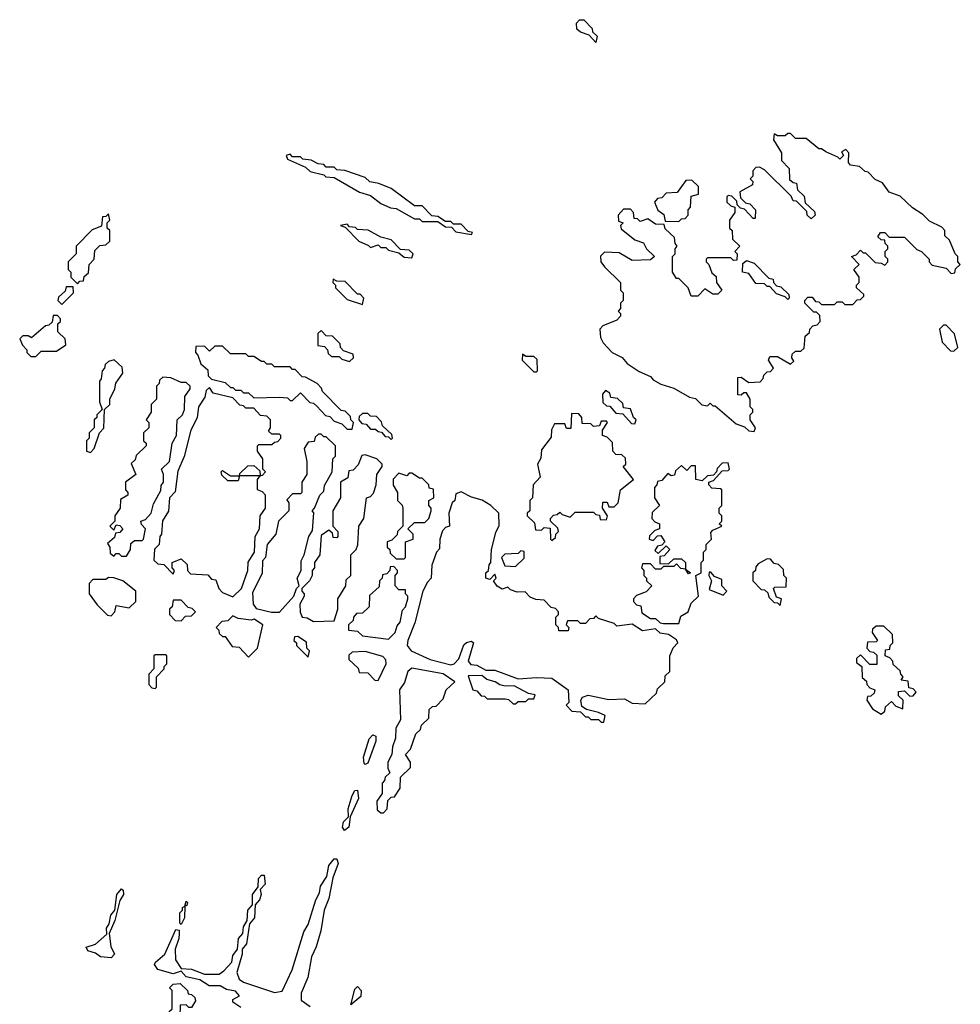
# Model space of a CAD drawing. Extents: x 2737310 to 2869991, y 870230 to 1012730.
# Tile 41 of 256: x 2820032 to 2823660, y 890742 to 894538. Entities that reach past the tile are written whole.
import ezdxf

# ---------------------------------------------------------------- set-up
doc = ezdxf.new("R2010")
doc.units = 0

msp = doc.modelspace()

# ---------------------------------------------------------------- linework, layer by layer
at = {"layer": '0CON02XD'}
for points in [[(2822255, 894450), (2822228.3, 894478.3), (2822195, 894490), (2822181.7, 894501.7), (2822180, 894525), (2822191.7, 894538.3), (2822208.3, 894538.3), (2822240, 894505), (2822241.7, 894491.7), (2822260, 894475), (2822255, 894450)], [(2822865, 892950), (2822870, 892965), (2822850, 892995), (2822850, 893015), (2822860, 893025), (2822860, 893035), (2822850, 893045), (2822850, 893075), (2822835, 893100), (2822825, 893100), (2822815, 893090), (2822801.7, 893091.7), (2822801.7, 893158.3), (2822815, 893160), (2822845, 893140), (2822888.3, 893141.7), (2822900, 893155), (2822901.7, 893168.3), (2822915, 893180), (2822928.3, 893181.7), (2822940, 893195), (2822920, 893225), (2822925, 893240), (2822955, 893240), (2823005, 893210), (2823018.3, 893221.7), (2823010, 893235), (2823011.7, 893248.3), (2823025, 893260), (2823045, 893260), (2823058.3, 893271.7), (2823061.7, 893318.3), (2823078.3, 893331.7), (2823080, 893345), (2823091.7, 893358.3), (2823108.3, 893361.7), (2823120, 893375), (2823118.3, 893398.3), (2823105, 893410), (2823095, 893410), (2823060, 893445), (2823060, 893455), (2823071.7, 893468.3), (2823088.3, 893468.3), (2823101.7, 893451.7), (2823115, 893450), (2823125, 893440), (2823175, 893440), (2823185, 893450), (2823205, 893450), (2823215, 893440), (2823245, 893440), (2823261.7, 893458.3), (2823275, 893460), (2823288.3, 893471.7), (2823288.3, 893478.3), (2823260, 893505), (2823260, 893515), (2823270, 893525), (2823270, 893545), (2823250, 893575), (2823270, 893595), (2823240, 893625), (2823258.3, 893631.7), (2823275, 893650), (2823285, 893640), (2823295, 893640), (2823331.7, 893601.7), (2823355, 893600), (2823368.3, 893591.7), (2823380, 893605), (2823380, 893615), (2823370, 893625), (2823370, 893645), (2823380, 893655), (2823380, 893665), (2823370, 893675), (2823368.3, 893688.3), (2823355, 893690), (2823341.7, 893701.7), (2823351.7, 893718.3), (2823368.3, 893718.3), (2823385, 893700), (2823445, 893700), (2823491.7, 893651.7), (2823510, 893645), (2823540, 893615), (2823540, 893605), (2823551.7, 893591.7), (2823605, 893580), (2823625, 893560), (2823638.3, 893561.7), (2823641.7, 893578.3), (2823660, 893595), (2823650, 893605), (2823650, 893625), (2823640, 893635), (2823618.3, 893688.3), (2823600, 893705), (2823600, 893725), (2823588.3, 893738.3), (2823541.2, 893761.2), (2823515, 893787.5), (2823475, 893812.5), (2823428.3, 893858.3), (2823385, 893873.3), (2823359.3, 893909.3), (2823331.7, 893921.7), (2823305, 893950), (2823293, 893953), (2823271.7, 893971.7), (2823237, 893977), (2823228.3, 893988.3), (2823230, 894025), (2823218.3, 894038.3), (2823201.7, 894028.3), (2823210, 894015), (2823195, 894000), (2823188.3, 894008.3), (2823141.7, 894028.3), (2823125, 894040), (2823115, 894040), (2823065, 894080), (2823025, 894080), (2823005, 894100), (2822995, 894100), (2822985, 894090), (2822955, 894090), (2822941.7, 894098.3), (2822940, 894075), (2822970, 894025), (2822970, 893995), (2823000, 893965), (2823001.7, 893921.7), (2823015, 893910), (2823028.3, 893908.3), (2823031.7, 893881.7), (2823058.3, 893858.3), (2823061.7, 893831.7), (2823098.3, 893798.3), (2823100, 893785), (2823085, 893770), (2823070, 893785), (2823068.3, 893798.3), (2823028.3, 893838.3), (2823015, 893840), (2823008.3, 893858.3), (2822905, 893960), (2822885, 893970), (2822871.7, 893968.3), (2822860, 893955), (2822860, 893935), (2822850, 893925), (2822860, 893915), (2822858.3, 893901.7), (2822810, 893875), (2822811.7, 893851.7), (2822831.7, 893831.7), (2822848.3, 893828.3), (2822870, 893805), (2822868.3, 893771.7), (2822861.7, 893771.7), (2822828.3, 893808.3), (2822811.7, 893811.7), (2822800, 893825), (2822798.3, 893838.3), (2822778.3, 893858.3), (2822765, 893860), (2822760, 893855), (2822760, 893835), (2822775, 893820), (2822790, 893815), (2822790, 893795), (2822770, 893765), (2822770, 893735), (2822780, 893725), (2822781.7, 893691.7), (2822810, 893665), (2822790, 893645), (2822800, 893635), (2822798.3, 893611.7), (2822785, 893610), (2822775, 893620), (2822685, 893620), (2822680, 893615), (2822680, 893605), (2822690, 893595), (2822701.7, 893561.7), (2822718.3, 893548.3), (2822720, 893525), (2822740, 893495), (2822725, 893480), (2822705, 893480), (2822675, 893500), (2822648.3, 893471.7), (2822621.7, 893471.7), (2822610, 893505), (2822575, 893540), (2822565, 893540), (2822550, 893565), (2822550, 893625), (2822560, 893635), (2822560, 893655), (2822567.5, 893665), (2822560, 893675), (2822558.3, 893698.3), (2822521.7, 893731.7), (2822518.3, 893748.3), (2822485, 893750), (2822455, 893770), (2822425, 893760), (2822415, 893770), (2822401.7, 893771.7), (2822400, 893795), (2822388.3, 893808.3), (2822361.7, 893808.3), (2822340, 893785), (2822341.7, 893761.7), (2822360, 893755), (2822350, 893745), (2822351.7, 893731.7), (2822405, 893690), (2822438.3, 893678.3), (2822450, 893655), (2822480, 893625), (2822465, 893612.5), (2822395, 893610), (2822345, 893640), (2822288.3, 893641.7), (2822273, 893627), (2822273.3, 893605), (2822287.5, 893585), (2822350, 893525), (2822350, 893495), (2822360, 893485), (2822360, 893455), (2822350, 893445), (2822350, 893425), (2822340, 893415), (2822350, 893405), (2822350, 893395), (2822335, 893380), (2822281.7, 893358.3), (2822270, 893345), (2822273, 893313), (2822283, 893293), (2822317.5, 893255), (2822356.1, 893236.1), (2822375, 893212.5), (2822421.7, 893181.7), (2822465, 893162.5), (2822475, 893150), (2822505, 893132.5), (2822555, 893117.5), (2822615, 893082.5), (2822638.3, 893078.3), (2822663, 893053), (2822685, 893050), (2822695, 893060), (2822705, 893050), (2822715, 893050), (2822795, 892980), (2822828.3, 892968.3), (2822845, 892952.5), (2822865, 892950)], [(2821775, 893710), (2821778.3, 893718.3), (2821761.7, 893721.7), (2821735, 893750), (2821705, 893750), (2821695, 893760), (2821675, 893760), (2821645, 893780), (2821621.7, 893781.7), (2821585, 893820), (2821555, 893820), (2821465, 893887.5), (2821417, 893907), (2821383, 893913), (2821365, 893930), (2821287, 893957), (2821255, 893960), (2821245, 893970), (2821215, 893970), (2821205, 893980), (2821183, 893983), (2821157, 893997), (2821125, 894000), (2821115, 894010), (2821085, 894010), (2821075, 894020), (2821060, 894015), (2821065, 894000), (2821135, 893970), (2821153, 893953), (2821205, 893940), (2821213, 893933), (2821245, 893930), (2821343.3, 893873.3), (2821385, 893860), (2821425, 893830), (2821463, 893813), (2821485, 893810), (2821555, 893770), (2821575, 893770), (2821585, 893760), (2821645, 893760), (2821675, 893740), (2821698.3, 893738.3), (2821715, 893720), (2821775, 893710)], [(2822575, 893760), (2822585, 893770), (2822598.3, 893771.7), (2822610, 893785), (2822610, 893805), (2822620, 893815), (2822621.7, 893858.3), (2822650, 893865), (2822650, 893895), (2822625, 893920), (2822601.7, 893918.3), (2822568.3, 893871.7), (2822525, 893870), (2822508.3, 893851.7), (2822491.7, 893848.3), (2822480, 893835), (2822493.6, 893803.6), (2822517, 893787), (2822521.7, 893761.7), (2822575, 893760)], [(2820255, 893520), (2820265, 893530), (2820278.3, 893531.7), (2820281.7, 893548.3), (2820298.3, 893561.7), (2820300, 893595), (2820320, 893615), (2820321.7, 893648.3), (2820341.7, 893668.3), (2820365, 893670), (2820380, 893685), (2820380, 893725), (2820370, 893735), (2820370, 893755), (2820380, 893765), (2820375, 893790), (2820365, 893780), (2820351.7, 893778.3), (2820348.3, 893741.7), (2820311.7, 893728.3), (2820250, 893665), (2820250, 893635), (2820220, 893605), (2820220, 893575), (2820230, 893565), (2820230, 893545), (2820255, 893520)], [(2821545, 893620), (2821550, 893635), (2821535, 893650), (2821501.7, 893651.7), (2821465, 893690), (2821425, 893700), (2821377, 893727), (2821335, 893730), (2821327, 893737), (2821305, 893740), (2821295, 893750), (2821270, 893745), (2821288.3, 893738.3), (2821340, 893685), (2821378.3, 893668.3), (2821385, 893660), (2821415, 893670), (2821425, 893660), (2821445, 893660), (2821455, 893650), (2821495, 893640), (2821515, 893622.5), (2821545, 893620)], [(2822995, 893460), (2822985, 893470), (2822951.7, 893481.7), (2822925, 893510), (2822915, 893510), (2822905, 893520), (2822871.7, 893521.7), (2822845, 893560), (2822820, 893565), (2822821.7, 893598.3), (2822835, 893610), (2822865, 893600), (2822921.7, 893541.7), (2822938.3, 893538.3), (2822940, 893525), (2822951.7, 893511.7), (2822968.3, 893508.3), (2822998.3, 893478.3), (2823000, 893465), (2822995, 893460)], [(2821355, 893440), (2821360, 893465), (2821345, 893480), (2821335, 893480), (2821288.3, 893528.3), (2821255, 893530), (2821241.7, 893538.3), (2821240, 893525), (2821250, 893515), (2821250, 893505), (2821295, 893460), (2821355, 893440)], [(2820195, 893440), (2820240, 893485), (2820238.3, 893508.3), (2820211.7, 893508.3), (2820208.3, 893491.7), (2820181.7, 893468.3), (2820180, 893455), (2820195, 893440)], [(2820095, 893240), (2820115, 893260), (2820175, 893260), (2820210, 893285), (2820208.3, 893308.3), (2820180, 893335), (2820180, 893365), (2820190, 893375), (2820190, 893385), (2820178.3, 893398.3), (2820161.7, 893398.3), (2820158.3, 893371.7), (2820145, 893360), (2820131.7, 893358.3), (2820078.3, 893311.7), (2820065, 893320), (2820045, 893320), (2820032.5, 893307.5), (2820043, 893283), (2820060, 893265), (2820060, 893255), (2820075, 893240), (2820095, 893240)], [(2823635, 893260), (2823650, 893275), (2823637, 893327), (2823605, 893360), (2823595, 893360), (2823580, 893345), (2823590, 893295), (2823621.7, 893261.7), (2823635, 893260)], [(2821305, 893220), (2821320, 893235), (2821318.3, 893248.3), (2821281.7, 893261.7), (2821270, 893275), (2821268.3, 893288.3), (2821238.3, 893318.3), (2821215, 893320), (2821195, 893340), (2821181.7, 893328.3), (2821181.7, 893281.7), (2821208.3, 893278.3), (2821220, 893265), (2821221.7, 893251.7), (2821235, 893240), (2821265, 893240), (2821275, 893230), (2821305, 893220)], [(2821315, 892960), (2821320, 892985), (2821310, 892995), (2821308.3, 893008.3), (2821288.3, 893028.3), (2821271.7, 893031.7), (2821200, 893105), (2821197, 893117), (2821180, 893135), (2821135, 893160), (2821121.7, 893161.7), (2821095, 893190), (2821085, 893190), (2821075, 893200), (2821015, 893200), (2821005, 893210), (2820985, 893210), (2820975, 893220), (2820965, 893220), (2820935, 893240), (2820915, 893240), (2820905, 893250), (2820845, 893250), (2820815, 893280), (2820785, 893280), (2820765, 893260), (2820745, 893280), (2820711.7, 893278.3), (2820710, 893255), (2820720, 893245), (2820731.7, 893211.7), (2820758.3, 893188.3), (2820760, 893165), (2820771.7, 893151.7), (2820825, 893140), (2820845, 893120), (2820855, 893120), (2820865, 893110), (2820885, 893110), (2820895, 893100), (2820915, 893100), (2820935, 893080), (2821035, 893082.5), (2821065, 893080), (2821075, 893070), (2821085, 893070), (2821115, 893100), (2821151.7, 893061.7), (2821165, 893060), (2821178.3, 893048.3), (2821211.7, 893011.7), (2821228.3, 893008.3), (2821245, 892990), (2821275, 892980), (2821295, 892960), (2821315, 892960)], [(2822025, 893180), (2822030, 893185), (2822028.3, 893228.3), (2822015, 893240), (2821985, 893240), (2821971.7, 893248.3), (2821970, 893225), (2822015, 893180), (2822025, 893180)], [(2820305, 892870), (2820320, 892885), (2820340, 892945), (2820357, 892963), (2820360, 893035), (2820380, 893055), (2820380, 893075), (2820400, 893115), (2820403, 893137), (2820430, 893175), (2820428.3, 893198.3), (2820397, 893227), (2820375, 893220), (2820361.7, 893208.3), (2820360, 893195), (2820350, 893185), (2820347, 893153), (2820340, 893145), (2820340, 893065), (2820350, 893035), (2820330, 893015), (2820330, 893005), (2820320, 892995), (2820320, 892965), (2820300, 892945), (2820300, 892925), (2820290, 892915), (2820290, 892875), (2820305, 892870)], [(2820445, 892470), (2820460, 892495), (2820461.7, 892518.3), (2820475, 892530), (2820505, 892530), (2820510, 892535), (2820517.5, 892575), (2820501.7, 892591.7), (2820500, 892605), (2820518.3, 892611.7), (2820540, 892635), (2820548.3, 892671.7), (2820577, 892723), (2820578.3, 892741.7), (2820587.5, 892755), (2820587.5, 892785), (2820580, 892805), (2820610, 892835), (2820620, 892905), (2820637.5, 892935), (2820640, 892995), (2820660, 893015), (2820667.5, 893035), (2820670, 893085), (2820690, 893115), (2820690, 893125), (2820675, 893140), (2820655, 893140), (2820615, 893157.5), (2820585, 893160), (2820571.7, 893148.3), (2820570, 893135), (2820560, 893125), (2820560, 893075), (2820540, 893055), (2820540, 893025), (2820520, 892995), (2820530, 892985), (2820530, 892965), (2820510, 892945), (2820510, 892915), (2820520, 892905), (2820520, 892895), (2820481.7, 892858.3), (2820478.3, 892841.7), (2820463, 892827), (2820480, 892785), (2820440, 892755), (2820440, 892725), (2820450, 892715), (2820450, 892705), (2820421.7, 892688.3), (2820420, 892655), (2820400, 892625), (2820400, 892605), (2820380, 892585), (2820395, 892570), (2820405, 892590), (2820418.3, 892588.3), (2820430, 892575), (2820418.3, 892561.7), (2820401.7, 892558.3), (2820398.3, 892541.7), (2820371.7, 892518.3), (2820380, 892505), (2820381.7, 892481.7), (2820395, 892470), (2820405, 892480), (2820415, 892480), (2820425, 892470), (2820445, 892470)], [(2820855, 892313.3), (2820887.5, 892345), (2820912.5, 892415), (2820913, 892447), (2820937.5, 892485), (2820940, 892545), (2820956.7, 892575), (2820960, 892625), (2820980, 892655), (2820980, 892705), (2820968.3, 892718.3), (2820950, 892725), (2820950, 892765), (2820960, 892780), (2820880, 892780), (2820875, 892760), (2820835, 892760), (2820811.7, 892781.7), (2820810, 892795), (2820815, 892800), (2820845, 892780), (2820880, 892780), (2820881.7, 892788.3), (2820911.7, 892818.3), (2820935, 892820), (2820958.3, 892798.3), (2820960, 892780), (2820968.3, 892781.7), (2820980, 892795), (2820970, 892805), (2820970, 892845), (2820950, 892875), (2820950, 892895), (2820955, 892900), (2821005, 892900), (2821015, 892910), (2821028.3, 892911.7), (2821040, 892925), (2821040, 892935), (2821035, 892940), (2821005, 892940), (2820991.7, 892951.7), (2821000, 892965), (2821000, 892995), (2820985, 893010), (2820961.7, 893011.7), (2820935, 893040), (2820905, 893040), (2820895, 893050), (2820881.7, 893051.7), (2820855, 893080), (2820778.3, 893098.3), (2820765, 893120), (2820751.7, 893108.3), (2820747, 893083), (2820722.5, 893045), (2820717, 893003), (2820692.5, 892955), (2820666.4, 892853.6), (2820643, 892797), (2820631.7, 892718.3), (2820610, 892695), (2820607, 892643), (2820583.6, 892606.4), (2820580, 892555), (2820572.5, 892545), (2820570, 892515), (2820553, 892497), (2820550, 892455), (2820565, 892440), (2820588.3, 892438.3), (2820625, 892400), (2820630, 892415), (2820620, 892425), (2820620, 892445), (2820655, 892460), (2820678.3, 892438.3), (2820680, 892415), (2820691.7, 892401.7), (2820758.3, 892398.3), (2820771.7, 892381.7), (2820788.3, 892378.3), (2820800, 892345), (2820815, 892330), (2820855, 892313.3)], [(2822405, 892980), (2822410, 892995), (2822400, 893005), (2822388.3, 893038.3), (2822361.7, 893041.7), (2822358.3, 893058.3), (2822338.3, 893078.3), (2822311.7, 893081.7), (2822308.3, 893098.3), (2822291.7, 893108.3), (2822280, 893095), (2822281.7, 893061.7), (2822295, 893050), (2822308.3, 893048.3), (2822331.7, 893021.7), (2822358.3, 893018.3), (2822391.7, 892981.7), (2822405, 892980)], [(2821465, 892920), (2821470, 892925), (2821468.3, 892938.3), (2821431.7, 892971.7), (2821428.3, 892988.3), (2821408.3, 893008.3), (2821385, 893010), (2821375, 893020), (2821355, 893020), (2821341.7, 893008.3), (2821340, 892995), (2821351.7, 892981.7), (2821368.3, 892978.3), (2821385, 892960), (2821405, 892960), (2821415, 892950), (2821428.3, 892948.3), (2821441.7, 892931.7), (2821455, 892930), (2821465, 892920)], [(2822085, 892530), (2822098.3, 892541.7), (2822100, 892555), (2822110, 892565), (2822108.3, 892578.3), (2822080, 892605), (2822080, 892615), (2822091.7, 892628.3), (2822105, 892630), (2822115, 892640), (2822125, 892630), (2822155, 892620), (2822175, 892640), (2822245, 892640), (2822255, 892630), (2822268.3, 892628.3), (2822271.7, 892611.7), (2822295, 892610), (2822300, 892625), (2822280, 892655), (2822281.7, 892678.3), (2822298.3, 892678.3), (2822305, 892660), (2822325, 892660), (2822340, 892675), (2822350, 892725), (2822400, 892765), (2822360, 892815), (2822370, 892825), (2822368.3, 892848.3), (2822355, 892860), (2822331.7, 892861.7), (2822320, 892875), (2822318.3, 892908.3), (2822298.3, 892928.3), (2822280, 892935), (2822280, 892955), (2822300, 892985), (2822295, 892990), (2822275, 892990), (2822268.3, 892971.7), (2822245, 892970), (2822235, 892980), (2822201.7, 892981.7), (2822200, 893005), (2822188.3, 893018.3), (2822160, 893020), (2822158.3, 892961.7), (2822141.7, 892961.7), (2822135, 892980), (2822095, 892980), (2822083, 892957), (2822081.7, 892928.3), (2822045, 892880), (2822041.7, 892848.3), (2822030, 892825), (2822040, 892775), (2822013.3, 892745), (2822010, 892695), (2822000, 892685), (2822000, 892645), (2821990, 892635), (2821990, 892625), (2822018.3, 892598.3), (2822021.7, 892571.7), (2822045, 892570), (2822055, 892580), (2822078.3, 892578.3), (2822080, 892535), (2822085, 892530)], [(2821035, 892253.3), (2821090, 892315), (2821100, 892345), (2821110, 892355), (2821102.5, 892385), (2821117.5, 892415), (2821118.3, 892451.7), (2821130, 892475), (2821147.5, 892545), (2821161.7, 892568.3), (2821167.5, 892637.5), (2821160, 892645), (2821170, 892655), (2821190, 892705), (2821205, 892720), (2821208.3, 892741.7), (2821237.5, 892795), (2821240, 892845), (2821250, 892855), (2821250, 892895), (2821215, 892930), (2821205, 892930), (2821195, 892940), (2821185, 892940), (2821171.7, 892928.3), (2821168.3, 892911.7), (2821145, 892910), (2821130, 892885), (2821140, 892835), (2821140, 892785), (2821120, 892755), (2821120, 892715), (2821115, 892710), (2821085, 892710), (2821063, 892687), (2821070, 892675), (2821070, 892645), (2821030, 892605), (2821020, 892555), (2820987.5, 892515), (2820980, 892465), (2820968.3, 892451.7), (2820967, 892403), (2820930.7, 892329.3), (2820933.3, 892285), (2820945, 892267.5), (2821003.9, 892253.9), (2821035, 892253.3)], [(2821165, 892217.5), (2821245, 892220), (2821260, 892265), (2821260, 892305), (2821290, 892355), (2821291.7, 892378.3), (2821310, 892395), (2821310, 892475), (2821330, 892495), (2821337, 892513), (2821340, 892585), (2821360, 892615), (2821370, 892695), (2821385, 892700), (2821397, 892713), (2821407.5, 892745), (2821410, 892785), (2821430, 892815), (2821430, 892825), (2821410, 892845), (2821365, 892860), (2821351.7, 892858.3), (2821338.3, 892821.7), (2821318.3, 892801.7), (2821301.7, 892798.3), (2821298.3, 892771.7), (2821270, 892755), (2821270, 892695), (2821240, 892645), (2821240, 892585), (2821260, 892565), (2821260, 892545), (2821255, 892540), (2821241.7, 892541.7), (2821238.3, 892558.3), (2821225, 892570), (2821195, 892550), (2821190, 892475), (2821170, 892445), (2821170, 892425), (2821160, 892415), (2821160, 892395), (2821150, 892375), (2821120, 892345), (2821120, 892335), (2821130, 892325), (2821130, 892315), (2821112.5, 892285), (2821113.9, 892253.9), (2821122.5, 892235), (2821141.7, 892231.7), (2821165, 892217.5)], [(2822575, 892210), (2822581.7, 892238.3), (2822610, 892255), (2822621.7, 892288.3), (2822650, 892315), (2822640, 892395), (2822660, 892405), (2822660, 892445), (2822670, 892455), (2822670, 892485), (2822680, 892495), (2822680, 892515), (2822700, 892535), (2822698.3, 892561.7), (2822705, 892570), (2822740, 892585), (2822730, 892595), (2822740, 892605), (2822740, 892625), (2822730, 892635), (2822730, 892655), (2822740, 892665), (2822740, 892725), (2822735, 892730), (2822701.7, 892731.7), (2822690, 892745), (2822690, 892755), (2822708.3, 892761.7), (2822741.7, 892798.3), (2822765, 892800), (2822770, 892805), (2822765, 892830), (2822741.7, 892828.3), (2822721.7, 892808.3), (2822720, 892795), (2822708.3, 892781.7), (2822685, 892780), (2822665, 892760), (2822640, 892765), (2822638.3, 892818.3), (2822621.7, 892818.3), (2822605, 892800), (2822585, 892820), (2822561.7, 892798.3), (2822558.3, 892781.7), (2822545, 892780), (2822531.7, 892788.3), (2822508.3, 892761.7), (2822491.7, 892758.3), (2822490, 892745), (2822480, 892735), (2822480, 892695), (2822500, 892665), (2822471.7, 892638.3), (2822470, 892615), (2822481.7, 892601.7), (2822500, 892595), (2822500, 892575), (2822481.7, 892568.3), (2822461.7, 892548.3), (2822460, 892535), (2822475, 892530), (2822491.7, 892548.3), (2822505, 892550), (2822520, 892525), (2822508.3, 892511.7), (2822491.7, 892508.3), (2822481.7, 892491.7), (2822495, 892480), (2822525, 892510), (2822540, 892495), (2822518.3, 892471.7), (2822501.7, 892468.3), (2822501.7, 892441.7), (2822535, 892440), (2822555, 892460), (2822585, 892460), (2822600, 892445), (2822600, 892420), (2822620, 892405), (2822611.7, 892401.7), (2822600, 892420), (2822581.7, 892421.7), (2822565, 892440), (2822555, 892430), (2822515, 892430), (2822505, 892420), (2822485, 892420), (2822465, 892440), (2822435, 892440), (2822430, 892425), (2822440, 892415), (2822440, 892395), (2822450, 892385), (2822450, 892375), (2822470, 892355), (2822448.3, 892331.7), (2822411.7, 892318.3), (2822400, 892305), (2822400, 892295), (2822411.7, 892281.7), (2822428.3, 892278.3), (2822431.7, 892251.7), (2822465, 892230), (2822485, 892230), (2822503, 892213), (2822515, 892210), (2822575, 892210)], [(2821515, 892460), (2821520, 892465), (2821520, 892525), (2821550, 892535), (2821550, 892555), (2821530, 892575), (2821555, 892600), (2821595, 892600), (2821610, 892615), (2821620, 892645), (2821620, 892655), (2821610, 892665), (2821610, 892685), (2821630, 892695), (2821628.3, 892728.3), (2821611.7, 892731.7), (2821610, 892745), (2821585, 892770), (2821575, 892770), (2821545, 892790), (2821535, 892790), (2821525, 892780), (2821495, 892790), (2821473, 892767), (2821473, 892743), (2821490, 892715), (2821490, 892685), (2821507, 892667), (2821510, 892655), (2821510, 892585), (2821490, 892565), (2821488.3, 892551.7), (2821468.3, 892531.7), (2821450, 892525), (2821450, 892505), (2821460, 892495), (2821461.7, 892481.7), (2821485, 892460), (2821515, 892460)], [(2822285, 891830), (2822290, 891855), (2822265, 891867.5), (2822218.3, 891878.3), (2822200, 891890), (2822196.7, 891915), (2822203.6, 891926.4), (2822225, 891933.8), (2822305, 891917.5), (2822365, 891920), (2822395, 891902.5), (2822445, 891900), (2822488.3, 891941.7), (2822491.7, 891958.3), (2822520, 891985), (2822521.7, 892008.3), (2822540, 892025), (2822540, 892085), (2822553, 892117), (2822570, 892135), (2822565, 892147.5), (2822535, 892167.5), (2822503, 892173), (2822485, 892190), (2822435, 892182.5), (2822395, 892207.5), (2822335, 892200), (2822325, 892210), (2822265, 892230), (2822255, 892240), (2822245, 892230), (2822231.7, 892228.3), (2822215, 892210), (2822195, 892210), (2822185, 892220), (2822145, 892220), (2822140, 892205), (2822150, 892195), (2822148.3, 892181.7), (2822111.7, 892181.7), (2822110, 892195), (2822100, 892205), (2822100, 892235), (2822110, 892245), (2822110, 892255), (2822098.3, 892268.3), (2822081.7, 892271.7), (2822055, 892300), (2822023, 892303), (2822001.7, 892311.7), (2821981.7, 892331.7), (2821950.7, 892330.7), (2821925, 892340), (2821915, 892350), (2821893, 892343), (2821873.6, 892353.6), (2821860, 892375), (2821870, 892385), (2821865, 892400), (2821845, 892380), (2821830, 892385), (2821830, 892405), (2821840, 892415), (2821843, 892437), (2821850, 892445), (2821852.5, 892495), (2821868.3, 892561.7), (2821881.7, 892588.3), (2821880, 892635), (2821850, 892665), (2821816.1, 892686.1), (2821775, 892697.5), (2821735, 892717.5), (2821715, 892710), (2821710, 892685), (2821700, 892675), (2821687.5, 892635), (2821690, 892585), (2821675, 892580), (2821663, 892567), (2821653.3, 892535), (2821651.7, 892498.3), (2821640, 892485), (2821622.5, 892435), (2821620, 892385), (2821605, 892370), (2821587.5, 892335), (2821557, 892213), (2821528.8, 892145), (2821526.7, 892125), (2821542.5, 892105), (2821615, 892072), (2821695, 892051.2), (2821707.5, 892055), (2821726.1, 892073.9), (2821745, 892127.5), (2821755, 892137.5), (2821775, 892142.5), (2821782.5, 892135), (2821762.5, 892065), (2821772.5, 892052.5), (2821795, 892050), (2821830.8, 892030.8), (2821865, 892030), (2821955, 891996.7), (2822025, 892002.5), (2822085, 892000), (2822147.5, 891955), (2822150, 891905), (2822140, 891895), (2822161.7, 891871.7), (2822195, 891870), (2822215, 891850), (2822225, 891850), (2822235, 891840), (2822265, 891840), (2822275, 891830), (2822285, 891830)], [(2821945, 892430), (2821978.3, 892461.7), (2821978.3, 892488.3), (2821965, 892490), (2821955, 892480), (2821903, 892477), (2821890, 892465), (2821903, 892433), (2821945, 892430)], [(2822965, 892280), (2822970, 892305), (2822951.7, 892311.7), (2822940, 892345), (2822945, 892350), (2822988.3, 892351.7), (2822990, 892385), (2822980, 892395), (2822978.3, 892418.3), (2822958.3, 892438.3), (2822941.7, 892441.7), (2822928.3, 892458.3), (2822915, 892460), (2822880, 892440), (2822871.7, 892428.3), (2822870, 892415), (2822860, 892405), (2822860, 892375), (2822891.7, 892341.7), (2822905, 892340), (2822918.3, 892328.3), (2822921.7, 892311.7), (2822941.7, 892291.7), (2822955, 892290), (2822965, 892280)], [(2821455, 892150), (2821480, 892175), (2821488.3, 892201.7), (2821500, 892215), (2821508.3, 892261.7), (2821520, 892275), (2821530, 892305), (2821530, 892315), (2821520, 892325), (2821520, 892340), (2821495, 892340), (2821480, 892355), (2821480, 892395), (2821490, 892405), (2821490, 892415), (2821475, 892430), (2821461.7, 892428.3), (2821460, 892415), (2821448.3, 892401.7), (2821431.7, 892398.3), (2821430, 892385), (2821420, 892375), (2821418.3, 892351.7), (2821381.7, 892318.3), (2821380, 892275), (2821355, 892250), (2821331.7, 892248.3), (2821320, 892235), (2821318.3, 892221.7), (2821300, 892205), (2821300, 892185), (2821335, 892180), (2821355, 892162.5), (2821455, 892150)], [(2822745, 892320), (2822760, 892335), (2822740, 892355), (2822740, 892380), (2822711.7, 892391.7), (2822698.3, 892408.3), (2822691.7, 892408.3), (2822690, 892395), (2822700, 892375), (2822691.7, 892341.7), (2822745, 892320)], [(2820385, 892240), (2820400, 892255), (2820405, 892280), (2820455, 892270), (2820480, 892295), (2820480, 892335), (2820430, 892375), (2820395, 892386.7), (2820375, 892387.5), (2820365, 892380), (2820315, 892380), (2820300, 892365), (2820300, 892325), (2820331.7, 892281.7), (2820371.7, 892241.7), (2820385, 892240)], [(2820655, 892220), (2820671.7, 892238.3), (2820695, 892240), (2820710, 892255), (2820698.3, 892268.3), (2820681.7, 892271.7), (2820655, 892300), (2820625, 892300), (2820620, 892275), (2820610, 892265), (2820610, 892245), (2820631.7, 892221.7), (2820655, 892220)], [(2820915, 892080), (2820950, 892115), (2820970, 892205), (2820936.7, 892226.7), (2820925, 892222.5), (2820875, 892230), (2820855, 892240), (2820835, 892220), (2820811.7, 892218.3), (2820790, 892195), (2820800, 892185), (2820801.7, 892171.7), (2820815, 892160), (2820825, 892160), (2820851.7, 892121.7), (2820878.3, 892118.3), (2820915, 892080)], [(2823355, 891860), (2823368.3, 891871.7), (2823371.7, 891888.3), (2823395, 891910), (2823411.7, 891891.7), (2823438.3, 891881.7), (2823440, 891915), (2823421.7, 891931.7), (2823421.7, 891948.3), (2823445, 891950), (2823465, 891930), (2823478.3, 891931.7), (2823490, 891945), (2823478.3, 891958.3), (2823461.7, 891961.7), (2823458.3, 891988.3), (2823431.7, 891991.7), (2823440, 892005), (2823430, 892015), (2823428.3, 892028.3), (2823401.7, 892051.7), (2823400, 892065), (2823388.3, 892078.3), (2823370, 892085), (2823371.7, 892108.3), (2823388.3, 892111.7), (2823390, 892125), (2823400, 892135), (2823398.3, 892168.3), (2823365, 892200), (2823335, 892200), (2823321.7, 892188.3), (2823320, 892175), (2823340, 892145), (2823335, 892140), (2823301.7, 892138.3), (2823300, 892115), (2823311.7, 892101.7), (2823325, 892100), (2823338.3, 892088.3), (2823338.3, 892051.7), (2823311.7, 892051.7), (2823275, 892090), (2823260, 892075), (2823260, 892060), (2823280, 892045), (2823281.7, 892001.7), (2823298.3, 891988.3), (2823300, 891975), (2823311.7, 891961.7), (2823330, 891955), (2823328.3, 891941.7), (2823315, 891930), (2823301.7, 891928.3), (2823300, 891915), (2823321.7, 891881.7), (2823355, 891860)], [(2821145, 892080), (2821150, 892105), (2821140, 892115), (2821138.3, 892138.3), (2821105, 892160), (2821091.7, 892158.3), (2821090, 892145), (2821100, 892135), (2821100, 892125), (2821145, 892080)], [(2821415, 891990), (2821446.2, 892055), (2821445, 892070), (2821433, 892083), (2821365, 892102.5), (2821315, 892100), (2821301.7, 892088.3), (2821301.7, 892071.7), (2821338.3, 892038.3), (2821341.7, 892021.7), (2821375, 892020), (2821401.7, 891991.7), (2821415, 891990)], [(2820555, 891960), (2820560, 891965), (2820560, 892005), (2820590, 892035), (2820590, 892045), (2820600, 892055), (2820600, 892085), (2820595, 892090), (2820555, 892090), (2820550, 892085), (2820550, 892035), (2820530, 892015), (2820530, 891975), (2820541.7, 891961.7), (2820555, 891960)], [(2821435, 891480), (2821450, 891495), (2821451.7, 891528.3), (2821465, 891540), (2821478.3, 891541.7), (2821500, 891575), (2821501.7, 891618.3), (2821540, 891655), (2821540, 891675), (2821520, 891705), (2821540, 891725), (2821560, 891785), (2821578.3, 891801.7), (2821581.7, 891818.3), (2821610, 891845), (2821611.7, 891878.3), (2821625, 891890), (2821638.3, 891891.7), (2821665, 891920), (2821677.5, 891955), (2821710, 891985), (2821665.9, 892015.9), (2821545, 892037.5), (2821530, 892025), (2821517, 891983), (2821497.5, 891955), (2821501.7, 891838.3), (2821483, 891807), (2821481.7, 891768.3), (2821470, 891735), (2821467.5, 891705), (2821452.5, 891675), (2821452.5, 891652.5), (2821460, 891635), (2821441.7, 891618.3), (2821440, 891605), (2821430, 891595), (2821430, 891555), (2821410, 891525), (2821411.7, 891491.7), (2821425, 891480), (2821435, 891480)], [(2821945, 891900), (2821955, 891910), (2821985, 891910), (2821995, 891920), (2822015, 891920), (2822020, 891935), (2821995, 891940), (2821939.3, 891969.3), (2821905, 891968), (2821883.8, 891973.8), (2821865.9, 891985.9), (2821833.9, 891993.9), (2821815, 892010), (2821761.7, 892008.3), (2821780, 891955), (2821795, 891950), (2821811.7, 891931.7), (2821825, 891930), (2821835, 891920), (2821905, 891920), (2821917, 891917), (2821935, 891900), (2821945, 891900)], [(2821365, 891666.7), (2821360.8, 891670.8), (2821358.6, 891695), (2821380.8, 891765), (2821395, 891781.2), (2821406, 891776), (2821405.9, 891755.9), (2821375, 891671.2), (2821365, 891666.7)], [(2821285, 891412.5), (2821278, 891425), (2821280.8, 891445), (2821300, 891465), (2821298.8, 891495), (2821315, 891547.5), (2821325, 891566.7), (2821335, 891567.5), (2821339.2, 891535), (2821306.7, 891465), (2821301.2, 891425), (2821285, 891412.5)], [(2820885, 890730), (2820855, 890750), (2820855, 890760), (2820880, 890775), (2820865, 890792.5), (2820829.5, 890799.5), (2820805, 890813.3), (2820763, 890813), (2820726.7, 890836.7), (2820675, 890847.5), (2820655, 890870), (2820625, 890860), (2820565, 890876.2), (2820552.5, 890895), (2820556.2, 890903.8), (2820592.5, 890935), (2820635, 891030), (2820647.5, 891027.5), (2820647.5, 891015), (2820646.7, 890995), (2820632.5, 890955), (2820633.6, 890913.6), (2820655, 890880), (2820695, 890877.5), (2820745, 890857.5), (2820801.7, 890858.3), (2820819.3, 890870.7), (2820850, 890905), (2820855, 890930), (2820872.5, 890955), (2820876.7, 890995), (2820892.5, 891015), (2820895, 891040), (2820910, 891065), (2820912.5, 891105), (2820930, 891125), (2820930, 891165), (2820952.5, 891195), (2820953, 891227), (2820965, 891240), (2820975, 891240), (2820978.8, 891205), (2820960, 891185), (2820963.3, 891165), (2820956.7, 891145), (2820940, 891125), (2820937.5, 891075), (2820918.3, 891051.7), (2820906.7, 890975), (2820890, 890955), (2820890, 890935), (2820870, 890865), (2820879.3, 890839.3), (2820895, 890826.7), (2821015, 890787.5), (2821045, 890792.5), (2821083.3, 890875), (2821128.3, 891021.7), (2821145, 891050), (2821174, 891145), (2821188.8, 891171.2), (2821192.7, 891197.3), (2821217.5, 891235), (2821225, 891277.5), (2821245, 891303.3), (2821255, 891302.5), (2821261.2, 891285), (2821240, 891230), (2821225, 891150), (2821206.7, 891105), (2821193.8, 891025), (2821176.2, 890963.8), (2821157.5, 890925), (2821143.3, 890845), (2821117.5, 890785), (2821118.3, 890758.3), (2821153, 890733)], [(2820385, 890921.2), (2820344.3, 890924.3), (2820325, 890938.8), (2820295, 890947.5), (2820288.3, 890961.7), (2820325, 890973.3), (2820368.3, 891011.7), (2820367.5, 891035), (2820377.5, 891052.5), (2820383.8, 891085), (2820400, 891105), (2820407.5, 891165), (2820425, 891187.5), (2820431.7, 891181.7), (2820432.5, 891165), (2820418.3, 891141.7), (2820400, 891065), (2820377.5, 891015), (2820383.8, 890965), (2820397.5, 890935), (2820385, 890921.2)], [(2820655, 891050), (2820650, 891055), (2820650, 891095), (2820660, 891105), (2820660, 891115), (2820670, 891120), (2820675, 891140), (2820680, 891135), (2820677, 891123), (2820670, 891120), (2820667.5, 891075), (2820655, 891050)], [(2820625, 890670), (2820610, 890685), (2820610, 890715), (2820620, 890725), (2820620, 890795), (2820610, 890805), (2820625, 890820), (2820651.7, 890821.7), (2820680, 890795), (2820681.7, 890781.7), (2820695, 890780), (2820708.3, 890768.3), (2820710, 890755), (2820695, 890730), (2820685, 890730), (2820675, 890740), (2820651.7, 890738.3), (2820650, 890695), (2820625, 890670)], [(2821310, 890740), (2821325, 890800), (2821335, 890810), (2821350, 890795), (2821348.3, 890771.7), (2821310, 890740)]]:
    msp.add_lwpolyline(points, dxfattribs=at)

doc.saveas('drawing.dxf')
